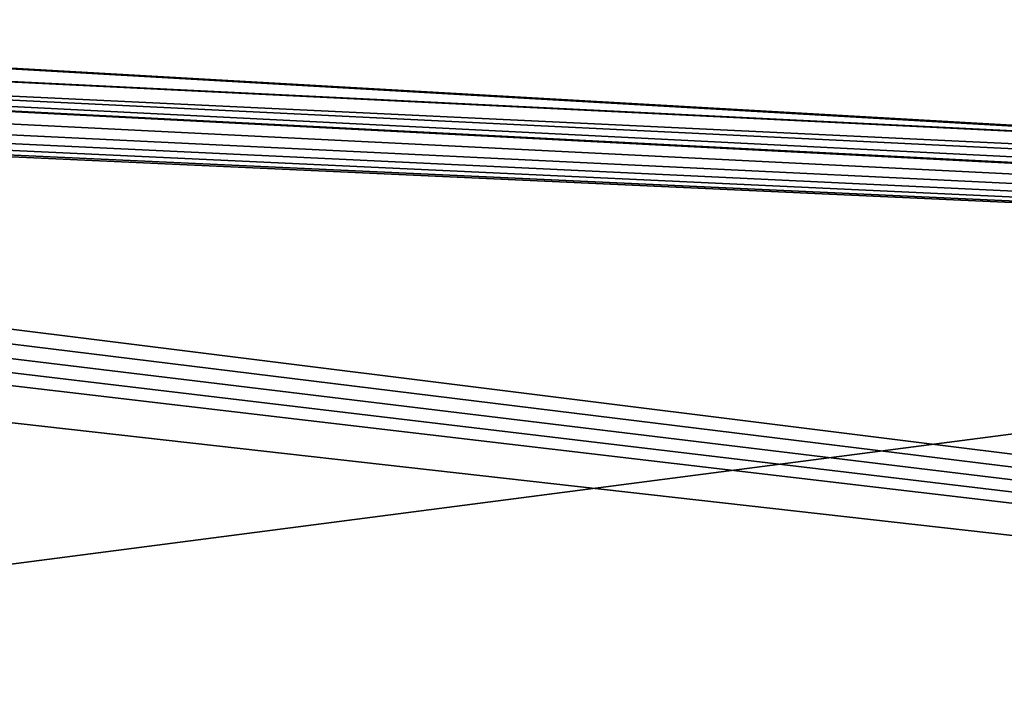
# Model space of a CAD drawing. Extents: x 3 to 600, y 3 to 274.
# Tile 152 of 256: x 140 to 160, y 246 to 259. Entities that reach past the tile are written whole.
import ezdxf

# ---------------------------------------------------------------- set-up
doc = ezdxf.new("R2010")
doc.units = 0

msp = doc.modelspace()

# ---------------------------------------------------------------- linework, layer by layer
for points in [[(113.317566, 245.084976, 20.949999), (256.610016, 245.084976, 20.949999), (256.610016, 263.709991, 20.949999)], [(113.317566, 245.084976, 20.949999), (256.610016, 263.709991, 20.949999), (113.317566, 263.709991, 20.949999)], [(256.610016, 263.709991, 19.949999), (256.610016, 245.084976, 19.949999), (113.317566, 245.084976, 19.949999)], [(256.610016, 263.709991, 19.949999), (113.317566, 245.084976, 19.949999), (113.317566, 263.709991, 19.949999)], [(113.317566, 245.084976, 272.950012), (256.610016, 245.084976, 272.950012), (256.610016, 263.709991, 272.950012)], [(113.317566, 245.084976, 272.950012), (256.610016, 263.709991, 272.950012), (113.317566, 263.709991, 272.950012)], [(256.610016, 263.709991, 271.950012), (256.610016, 245.084976, 271.950012), (113.317566, 245.084976, 271.950012)], [(256.610016, 263.709991, 271.950012), (113.317566, 245.084976, 271.950012), (113.317566, 263.709991, 271.950012)], [(63.834236, 261.854919, 256.950012), (538.984985, 262.709991, 256.950012), (310.735016, 249.709976, 256.950012)], [(291.485016, 234.309982, 257.549988), (63.985004, 262.709991, 257.549988), (63.947021, 262.275848, 257.549988)], [(291.485016, 249.709976, 257.549988), (292.235016, 249.709976, 257.549988), (63.985004, 262.709991, 257.549988)], [(63.985004, 262.709991, 257.549988), (292.235016, 249.709976, 257.549988), (541.484985, 260.209991, 257.549988)], [(291.485016, 249.709976, 257.549988), (63.985004, 262.709991, 257.549988), (291.485016, 234.309982, 257.549988)], [(291.485016, 234.309982, 257.549988), (63.947021, 262.275848, 257.549988), (63.834236, 261.854919, 257.549988)], [(63.834236, 261.854919, 256.950012), (310.735016, 249.709976, 256.950012), (63.65007, 261.459991, 256.950012)], [(63.834236, 261.854919, 257.549988), (63.65007, 261.459991, 257.549988), (291.485016, 234.309982, 257.549988)], [(291.485016, 249.709976, 256.950012), (63.40012, 261.103027, 256.950012), (63.65007, 261.459991, 256.950012)], [(291.485016, 234.309982, 257.549988), (63.65007, 261.459991, 257.549988), (63.40012, 261.103027, 257.549988)], [(63.65007, 261.459991, 256.950012), (310.735016, 249.709976, 256.950012), (305.485016, 249.709976, 256.950012)], [(63.65007, 261.459991, 256.950012), (305.485016, 249.709976, 256.950012), (297.485016, 249.709976, 256.950012)], [(291.485016, 249.709976, 256.950012), (63.65007, 261.459991, 256.950012), (292.235016, 249.709976, 256.950012)], [(292.235016, 249.709976, 256.950012), (63.65007, 261.459991, 256.950012), (297.485016, 249.709976, 256.950012)], [(291.485016, 234.309982, 257.549988), (63.40012, 261.103027, 257.549988), (38.785011, 234.309982, 257.549988)], [(63.09198, 260.794861, 256.950012), (63.40012, 261.103027, 256.950012), (291.485016, 249.709976, 256.950012)], [(291.485016, 249.709976, 256.950012), (62.735004, 260.544922, 256.950012), (63.09198, 260.794861, 256.950012)], [(291.485016, 249.709976, 256.950012), (62.34005, 260.360748, 256.950012), (62.735004, 260.544922, 256.950012)], [(61.919125, 260.247955, 256.950012), (62.34005, 260.360748, 256.950012), (291.485016, 249.709976, 256.950012)], [(61.485008, 260.209991, 256.950012), (291.485016, 234.309982, 256.950012), (38.785011, 234.309982, 256.950012)], [(563.484985, 234.309982, 35.349995), (39.485008, 234.309982, 35.349995), (461.985016, 260.209991, 35.349995)], [(461.985016, 260.209991, 35.349995), (39.485008, 234.309982, 35.349995), (140.985001, 260.209991, 35.349995)], [(39.485008, 234.309982, 35.349995), (139.985001, 260.209991, 35.349995), (140.985001, 260.209991, 35.349995)], [(39.485008, 234.309982, 35.949997), (563.484985, 234.309982, 35.949997), (461.985016, 260.209991, 35.949997)], [(461.985016, 260.209991, 35.949997), (140.985001, 260.209991, 35.949997), (39.485008, 234.309982, 35.949997)], [(39.485008, 234.309982, 35.949997), (140.985001, 260.209991, 35.949997), (139.985001, 260.209991, 35.949997)], [(291.485016, 249.709976, 256.950012), (61.485008, 260.209991, 256.950012), (61.919125, 260.247955, 256.950012)], [(291.485016, 249.709976, 256.950012), (291.485016, 234.309982, 256.950012), (61.485008, 260.209991, 256.950012)]]:
    msp.add_3dface(points)

doc.saveas('drawing.dxf')
